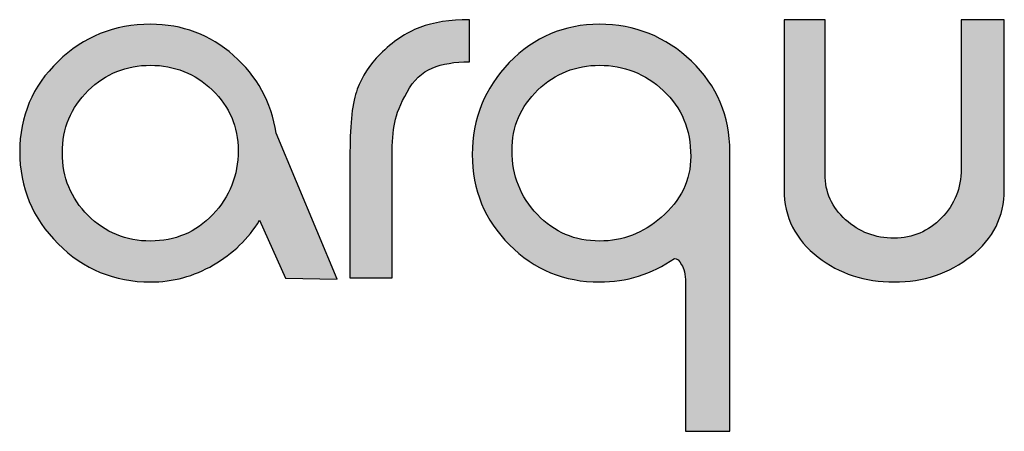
# Model space of a CAD drawing. Header units: millimetres. Extents: x -125 to 300, y 6 to 90.
# Tile 13 of 132: x -18.157 to -17.125, y 22.816 to 23.248. Entities that reach past the tile are written whole.
import ezdxf

# ---------------------------------------------------------------- set-up
doc = ezdxf.new("R2010")
doc.units = ezdxf.units.MM
doc.layers.get('0').update_dxf_attribs({"lineweight": 0})
doc.layers.add('Plano5', color=1, linetype='Continuous')

# ---------------------------------------------------------------- blocks, each defined once
blk = doc.blocks.new('JMULLER')
at = {"layer": 'Plano5', "linetype": 'Continuous', "lineweight": 0}
h = blk.add_hatch(color=7, dxfattribs=at)
h.dxf.hatch_style = 1
edge = h.paths.add_edge_path()
edge.add_spline(control_points=[(131.6482, -14.6047), (131.6482, -14.6047), (131.6482, -14.6047), (131.6482, -14.6047), (131.6482, -14.6047), (131.663, -14.5986), (131.681, -14.5955), (131.7022, -14.5955)], knot_values=[0.666667, 0.666667, 0.666667, 0.666667, 0.700001, 0.700001, 0.700001, 0.700101, 0.733334, 0.733334, 0.733334, 0.733334], degree=3, periodic=0)
edge.add_spline(control_points=[(131.7022, -14.5955), (131.7022, -14.5955), (131.7022, -14.5955), (131.7022, -14.5955), (131.7022, -14.5955), (131.7022, -14.5955), (131.7022, -14.5344), (131.7022, -14.5344)], knot_values=[0.6, 0.6, 0.6, 0.6, 0.633334, 0.633334, 0.633334, 0.633434, 0.666667, 0.666667, 0.666667, 0.666667], degree=3, periodic=0)
edge.add_spline(control_points=[(131.7022, -14.5344), (131.7022, -14.5344), (131.7022, -14.5344), (131.7022, -14.5344), (131.6743, -14.5344), (131.6503, -14.5382), (131.6302, -14.5457)], knot_values=[0.533334, 0.533334, 0.533334, 0.533334, 0.566667, 0.566667, 0.566667, 0.6, 0.6, 0.6, 0.6], degree=3, periodic=0)
edge.add_spline(control_points=[(131.6302, -14.5457), (131.6302, -14.5457), (131.6302, -14.5457), (131.6302, -14.5457), (131.6302, -14.5457), (131.6101, -14.5533), (131.5909, -14.5662), (131.5725, -14.5847)], knot_values=[0.466667, 0.466667, 0.466667, 0.466667, 0.500001, 0.500001, 0.500001, 0.500101, 0.533334, 0.533334, 0.533334, 0.533334], degree=3, periodic=0)
edge.add_spline(control_points=[(131.5725, -14.5847), (131.5725, -14.5847), (131.5725, -14.5847), (131.5725, -14.5847), (131.5725, -14.5847), (131.5574, -14.5997), (131.5464, -14.6166), (131.5394, -14.6353)], knot_values=[0.400001, 0.400001, 0.400001, 0.400001, 0.433334, 0.433334, 0.433334, 0.433434, 0.466667, 0.466667, 0.466667, 0.466667], degree=3, periodic=0)
edge.add_spline(control_points=[(131.5394, -14.6353), (131.5394, -14.6353), (131.5394, -14.6353), (131.5394, -14.6353), (131.5394, -14.6353), (131.5324, -14.654), (131.5289, -14.6842), (131.5289, -14.7261)], knot_values=[0.333334, 0.333334, 0.333334, 0.333334, 0.366668, 0.366668, 0.366668, 0.366768, 0.400001, 0.400001, 0.400001, 0.400001], degree=3, periodic=0)
edge.add_spline(control_points=[(131.5289, -14.7261), (131.5289, -14.7261), (131.5289, -14.7261), (131.5289, -14.7261), (131.5289, -14.7261), (131.5289, -14.7278), (131.5289, -14.7297), (131.5289, -14.7318)], knot_values=[0.3, 0.3, 0.3, 0.3, 0.316667, 0.316667, 0.316667, 0.316767, 0.333334, 0.333334, 0.333334, 0.333334], degree=3, periodic=0)
edge.add_spline(control_points=[(131.5289, -14.7318), (131.5289, -14.734), (131.5289, -14.7364), (131.5289, -14.7391), (131.5289, -14.7391), (131.5289, -14.7417), (131.5289, -14.7446), (131.5289, -14.7477)], knot_values=[0.233333, 0.233333, 0.233333, 0.233333, 0.266667, 0.266667, 0.266667, 0.266767, 0.3, 0.3, 0.3, 0.3], degree=3, periodic=0)
edge.add_spline(control_points=[(131.5289, -14.7477), (131.5289, -14.7509), (131.5289, -14.7543), (131.5289, -14.7579), (131.5289, -14.7579), (131.5289, -14.7579), (131.5289, -14.9094), (131.5289, -14.9094)], knot_values=[0.133334, 0.133334, 0.133334, 0.133334, 0.166667, 0.166667, 0.166667, 0.166767, 0.233333, 0.233333, 0.233333, 0.233333], degree=3, periodic=0)
edge.add_spline(control_points=[(131.5289, -14.9094), (131.5289, -14.9094), (131.59, -14.9094), (131.59, -14.9094)], knot_values=[0.066667, 0.066667, 0.066667, 0.066667, 0.133333, 0.133333, 0.133333, 0.133333], degree=3, periodic=0)
edge.add_spline(control_points=[(131.59, -14.9094), (131.59, -14.9094), (131.59, -14.747), (131.59, -14.747)], knot_values=[0, 0, 0, 0, 0.066666, 0.066666, 0.066666, 0.066666], degree=3, periodic=0)
edge.add_spline(control_points=[(131.59, -14.747), (131.59, -14.7437), (131.59, -14.7386), (131.59, -14.7319), (131.59, -14.7319), (131.59, -14.7271), (131.5901, -14.7224), (131.5903, -14.718)], knot_values=[0.916666, 0.916666, 0.916666, 0.916666, 0.983333, 0.983333, 0.983333, 0.983433, 1, 1, 1, 1], degree=3, periodic=0)
edge.add_spline(control_points=[(131.5903, -14.718), (131.5906, -14.7091), (131.5912, -14.701), (131.5922, -14.6939)], knot_values=[0.883334, 0.883334, 0.883334, 0.883334, 0.916666, 0.916666, 0.916666, 0.916666], degree=3, periodic=0)
edge.add_spline(control_points=[(131.5922, -14.6939), (131.5926, -14.6903), (131.5932, -14.687), (131.5938, -14.6838), (131.5938, -14.6838), (131.5963, -14.6713), (131.6023, -14.6565), (131.6118, -14.6395)], knot_values=[0.800001, 0.800001, 0.800001, 0.800001, 0.816668, 0.816668, 0.816668, 0.816768, 0.883334, 0.883334, 0.883334, 0.883334], degree=3, periodic=0)
edge.add_spline(control_points=[(131.6118, -14.6395), (131.6118, -14.6395), (131.6118, -14.6395), (131.6118, -14.6395), (131.6118, -14.6395), (131.6213, -14.6225), (131.6334, -14.6109), (131.6482, -14.6047)], knot_values=[0.733334, 0.733334, 0.733334, 0.733334, 0.766668, 0.766668, 0.766668, 0.766768, 0.800001, 0.800001, 0.800001, 0.800001], degree=3, periodic=0)
h = blk.add_hatch(color=7, dxfattribs=at)
h.dxf.hatch_style = 1
edge = h.paths.add_edge_path()
edge.add_spline(control_points=[(132.479, -14.7813), (132.479, -14.7813), (132.479, -14.7813), (132.479, -14.7813), (132.479, -14.7813), (132.479, -14.7813), (132.479, -14.5345), (132.479, -14.5344)], knot_values=[0.500001, 0.500001, 0.500001, 0.500001, 0.535715, 0.535715, 0.535715, 0.535815, 0.571429, 0.571429, 0.571429, 0.571429], degree=3, periodic=0)
edge.add_spline(control_points=[(132.479, -14.5344), (132.479, -14.5344), (132.4163, -14.5344), (132.4163, -14.5344)], knot_values=[0.428572, 0.428572, 0.428572, 0.428572, 0.499999, 0.499999, 0.499999, 0.499999], degree=3, periodic=0)
edge.add_spline(control_points=[(132.4163, -14.5344), (132.4163, -14.5345), (132.4163, -14.7512), (132.4163, -14.7512)], knot_values=[0.357143, 0.357143, 0.357143, 0.357143, 0.428571, 0.428571, 0.428571, 0.428571], degree=3, periodic=0)
edge.add_spline(control_points=[(132.4163, -14.7512), (132.4163, -14.7512), (132.4163, -14.7791), (132.4068, -14.8028), (132.3878, -14.8223)], knot_values=[0.285715, 0.285715, 0.285715, 0.285715, 0.321429, 0.357143, 0.357143, 0.357143, 0.357143], degree=3, periodic=0)
edge.add_spline(control_points=[(132.3878, -14.8223), (132.3878, -14.8223), (132.3878, -14.8223), (132.3878, -14.8223), (132.3878, -14.8223), (132.3688, -14.8418), (132.3459, -14.8516), (132.3192, -14.8516)], knot_values=[0.214286, 0.214286, 0.214286, 0.214286, 0.250001, 0.250001, 0.250001, 0.250101, 0.285715, 0.285715, 0.285715, 0.285715], degree=3, periodic=0)
edge.add_spline(control_points=[(132.3192, -14.8516), (132.3192, -14.8516), (132.3192, -14.8516), (132.3192, -14.8516), (132.3192, -14.8516), (132.2918, -14.8516), (132.2682, -14.8427), (132.2484, -14.8248)], knot_values=[0.142858, 0.142858, 0.142858, 0.142858, 0.178572, 0.178572, 0.178572, 0.178673, 0.214286, 0.214286, 0.214286, 0.214286], degree=3, periodic=0)
edge.add_spline(control_points=[(132.2484, -14.8248), (132.2484, -14.8248), (132.2484, -14.8248), (132.2484, -14.8248), (132.2484, -14.8248), (132.2286, -14.807), (132.2187, -14.7849), (132.2187, -14.7587)], knot_values=[0.071429, 0.071429, 0.071429, 0.071429, 0.107144, 0.107144, 0.107144, 0.107244, 0.142858, 0.142858, 0.142858, 0.142858], degree=3, periodic=0)
edge.add_spline(control_points=[(132.2187, -14.7587), (132.2187, -14.7587), (132.2187, -14.7587), (132.2187, -14.7587), (132.2187, -14.7587), (132.2187, -14.7587), (132.2187, -14.5345), (132.2187, -14.5344)], knot_values=[0.000001, 0.000001, 0.000001, 0.000001, 0.035715, 0.035715, 0.035715, 0.035815, 0.071429, 0.071429, 0.071429, 0.071429], degree=3, periodic=0)
edge.add_spline(control_points=[(132.2187, -14.5344), (132.2187, -14.5344), (132.1593, -14.5344), (132.1593, -14.5344), (132.1593, -14.5344), (132.1593, -14.5344), (132.1593, -14.7813), (132.1593, -14.7813), (132.1593, -14.7813), (132.1593, -14.8209), (132.1757, -14.8536), (132.2087, -14.8792)], knot_values=[0.785715, 0.785715, 0.785715, 0.785715, 0.857142, 0.857142, 0.857142, 0.857242, 0.928571, 0.928571, 0.928571, 0.928671, 0.999999, 0.999999, 0.999999, 0.999999], degree=3, periodic=0)
edge.add_spline(control_points=[(132.2087, -14.8792), (132.2087, -14.8792), (132.2087, -14.8792), (132.2087, -14.8792), (132.2087, -14.8792), (132.2394, -14.9032), (132.2762, -14.9152), (132.3191, -14.9152)], knot_values=[0.714286, 0.714286, 0.714286, 0.714286, 0.750001, 0.750001, 0.750001, 0.750101, 0.785715, 0.785715, 0.785715, 0.785715], degree=3, periodic=0)
edge.add_spline(control_points=[(132.3191, -14.9152), (132.3192, -14.9152), (132.3192, -14.9152), (132.3192, -14.9152), (132.3192, -14.9152), (132.3616, -14.9152), (132.3988, -14.9027), (132.4309, -14.8776)], knot_values=[0.642858, 0.642858, 0.642858, 0.642858, 0.678572, 0.678572, 0.678572, 0.678672, 0.714286, 0.714286, 0.714286, 0.714286], degree=3, periodic=0)
edge.add_spline(control_points=[(132.4309, -14.8776), (132.4309, -14.8776), (132.4309, -14.8776), (132.4309, -14.8776), (132.4309, -14.8776), (132.463, -14.8524), (132.479, -14.8204), (132.479, -14.7813)], knot_values=[0.571429, 0.571429, 0.571429, 0.571429, 0.607144, 0.607144, 0.607144, 0.607244, 0.642858, 0.642858, 0.642858, 0.642858], degree=3, periodic=0)
h = blk.add_hatch(color=7, dxfattribs=at)
h.dxf.hatch_style = 1
edge = h.paths.add_edge_path()
edge.add_spline(control_points=[(131.4218, -14.6993), (131.4145, -14.6541), (131.3939, -14.6165), (131.3598, -14.5863), (131.3598, -14.5863), (131.3258, -14.5562), (131.2856, -14.5411), (131.2393, -14.5411)], knot_values=[0.818183, 0.818183, 0.818183, 0.818183, 0.909092, 0.909092, 0.909092, 0.909192, 1, 1, 1, 1], degree=3, periodic=0)
edge.add_spline(control_points=[(131.2393, -14.5411), (131.2393, -14.5411), (131.2393, -14.5411), (131.2393, -14.5411), (131.2393, -14.5411), (131.1868, -14.5411), (131.1421, -14.5591), (131.1049, -14.5951)], knot_values=[0.727274, 0.727274, 0.727274, 0.727274, 0.772729, 0.772729, 0.772729, 0.772829, 0.818183, 0.818183, 0.818183, 0.818183], degree=3, periodic=0)
edge.add_spline(control_points=[(131.1049, -14.5951), (131.1049, -14.5951), (131.1049, -14.5951), (131.1049, -14.5951), (131.1049, -14.5951), (131.0678, -14.6311), (131.0493, -14.6748), (131.0493, -14.7261)], knot_values=[0.636365, 0.636365, 0.636365, 0.636365, 0.68182, 0.68182, 0.68182, 0.68192, 0.727274, 0.727274, 0.727274, 0.727274], degree=3, periodic=0)
edge.add_spline(control_points=[(131.0493, -14.7261), (131.0493, -14.7261), (131.0493, -14.7261), (131.0493, -14.7261), (131.0493, -14.7261), (131.0493, -14.778), (131.0678, -14.8225), (131.1049, -14.8596)], knot_values=[0.545455, 0.545455, 0.545455, 0.545455, 0.59091, 0.59091, 0.59091, 0.59101, 0.636365, 0.636365, 0.636365, 0.636365], degree=3, periodic=0)
edge.add_spline(control_points=[(131.1049, -14.8596), (131.1049, -14.8596), (131.1049, -14.8596), (131.1049, -14.8596), (131.1049, -14.8596), (131.1421, -14.8967), (131.1868, -14.9152), (131.2393, -14.9152)], knot_values=[0.454546, 0.454546, 0.454546, 0.454546, 0.500001, 0.500001, 0.500001, 0.500101, 0.545455, 0.545455, 0.545455, 0.545455], degree=3, periodic=0)
edge.add_spline(control_points=[(131.2393, -14.9152), (131.2393, -14.9152), (131.2393, -14.9152), (131.2393, -14.9152), (131.2393, -14.9152), (131.2717, -14.9152), (131.3021, -14.907), (131.3305, -14.8905)], knot_values=[0.363637, 0.363637, 0.363637, 0.363637, 0.409092, 0.409092, 0.409092, 0.409192, 0.454546, 0.454546, 0.454546, 0.454546], degree=3, periodic=0)
edge.add_spline(control_points=[(131.3305, -14.8905), (131.3305, -14.8905), (131.3305, -14.8905), (131.3305, -14.8905), (131.3305, -14.8905), (131.359, -14.8741), (131.3813, -14.8524), (131.3975, -14.8257)], knot_values=[0.272728, 0.272728, 0.272728, 0.272728, 0.318183, 0.318183, 0.318183, 0.318283, 0.363637, 0.363637, 0.363637, 0.363637], degree=3, periodic=0)
edge.add_spline(control_points=[(131.3975, -14.8257), (131.3975, -14.8257), (131.3975, -14.8257), (131.3975, -14.8257), (131.3975, -14.8257), (131.3975, -14.8257), (131.4353, -14.9096), (131.4353, -14.9096)], knot_values=[0.181819, 0.181819, 0.181819, 0.181819, 0.227274, 0.227274, 0.227274, 0.227374, 0.272728, 0.272728, 0.272728, 0.272728], degree=3, periodic=0)
edge.add_spline(control_points=[(131.4353, -14.9096), (131.4353, -14.9096), (131.5105, -14.911), (131.5105, -14.911)], knot_values=[0.09091, 0.09091, 0.09091, 0.09091, 0.181817, 0.181817, 0.181817, 0.181817], degree=3, periodic=0)
edge.add_spline(control_points=[(131.5105, -14.911), (131.5105, -14.911), (131.4218, -14.6993), (131.4218, -14.6993)], knot_values=[0, 0, 0, 0, 0.090908, 0.090908, 0.090908, 0.090908], degree=3, periodic=0)
edge = h.paths.add_edge_path(flags=16)
edge.add_spline(control_points=[(131.2393, -14.6006), (131.2739, -14.6006), (131.3038, -14.6125), (131.3289, -14.6365), (131.3289, -14.6365), (131.354, -14.6605), (131.3665, -14.6898), (131.3665, -14.7244)], knot_values=[0.750001, 0.750001, 0.750001, 0.750001, 0.875001, 0.875001, 0.875001, 0.875101, 1, 1, 1, 1], degree=3, periodic=0)
edge.add_spline(control_points=[(131.3665, -14.7244), (131.3665, -14.7244), (131.3665, -14.7244), (131.3665, -14.7244), (131.3665, -14.7244), (131.3665, -14.7607), (131.3543, -14.7916), (131.3297, -14.8173)], knot_values=[0.625001, 0.625001, 0.625001, 0.625001, 0.687502, 0.687502, 0.687502, 0.687602, 0.750001, 0.750001, 0.750001, 0.750001], degree=3, periodic=0)
edge.add_spline(control_points=[(131.3297, -14.8173), (131.3297, -14.8173), (131.3297, -14.8173), (131.3297, -14.8173), (131.3297, -14.8173), (131.3051, -14.843), (131.275, -14.8558), (131.2393, -14.8558)], knot_values=[0.500001, 0.500001, 0.500001, 0.500001, 0.562502, 0.562502, 0.562502, 0.562602, 0.625001, 0.625001, 0.625001, 0.625001], degree=3, periodic=0)
edge.add_spline(control_points=[(131.2393, -14.8558), (131.2393, -14.8558), (131.2393, -14.8558), (131.2393, -14.8558), (131.2393, -14.8558), (131.2036, -14.8558), (131.1733, -14.8434), (131.1485, -14.8186)], knot_values=[0.375001, 0.375001, 0.375001, 0.375001, 0.437502, 0.437502, 0.437502, 0.437602, 0.500001, 0.500001, 0.500001, 0.500001], degree=3, periodic=0)
edge.add_spline(control_points=[(131.1485, -14.8186), (131.1485, -14.8186), (131.1485, -14.8186), (131.1485, -14.8186), (131.1485, -14.8186), (131.1236, -14.7937), (131.1112, -14.7635), (131.1112, -14.7278)], knot_values=[0.250001, 0.250001, 0.250001, 0.250001, 0.312502, 0.312502, 0.312502, 0.312602, 0.375001, 0.375001, 0.375001, 0.375001], degree=3, periodic=0)
edge.add_spline(control_points=[(131.1112, -14.7278), (131.1112, -14.7278), (131.1112, -14.7278), (131.1112, -14.7278), (131.1112, -14.7278), (131.1112, -14.6921), (131.1238, -14.6619), (131.1489, -14.6374)], knot_values=[0.125001, 0.125001, 0.125001, 0.125001, 0.187502, 0.187502, 0.187502, 0.187602, 0.250001, 0.250001, 0.250001, 0.250001], degree=3, periodic=0)
edge.add_spline(control_points=[(131.1489, -14.6374), (131.1489, -14.6374), (131.1489, -14.6374), (131.1489, -14.6374), (131.1489, -14.6374), (131.174, -14.6128), (131.2041, -14.6006), (131.2393, -14.6006)], knot_values=[0, 0, 0, 0, 0.062501, 0.062501, 0.062501, 0.062601, 0.125001, 0.125001, 0.125001, 0.125001], degree=3, periodic=0)
h = blk.add_hatch(color=7, dxfattribs=at)
h.dxf.hatch_style = 1
edge = h.paths.add_edge_path()
edge.add_spline(control_points=[(132.0806, -14.7261), (132.0806, -14.7261), (132.0806, -14.7261), (132.0806, -14.7261), (132.0806, -14.7261), (132.0806, -14.6742), (132.0619, -14.6304), (132.0246, -14.5947)], knot_values=[0.583334, 0.583334, 0.583334, 0.583334, 0.625001, 0.625001, 0.625001, 0.625101, 0.666667, 0.666667, 0.666667, 0.666667], degree=3, periodic=0)
edge.add_spline(control_points=[(132.0246, -14.5947), (132.0246, -14.5947), (132.0246, -14.5947), (132.0246, -14.5947), (132.0246, -14.5947), (131.9872, -14.559), (131.9427, -14.5411), (131.891, -14.5411)], knot_values=[0.500001, 0.500001, 0.500001, 0.500001, 0.541668, 0.541668, 0.541668, 0.541768, 0.583334, 0.583334, 0.583334, 0.583334], degree=3, periodic=0)
edge.add_spline(control_points=[(131.891, -14.5411), (131.891, -14.5411), (131.891, -14.5411), (131.891, -14.5411), (131.891, -14.5411), (131.8398, -14.5411), (131.7962, -14.5597), (131.7602, -14.5968)], knot_values=[0.416668, 0.416668, 0.416668, 0.416668, 0.458335, 0.458335, 0.458335, 0.458435, 0.500001, 0.500001, 0.500001, 0.500001], degree=3, periodic=0)
edge.add_spline(control_points=[(131.7602, -14.5968), (131.7602, -14.5968), (131.7602, -14.5968), (131.7602, -14.5968), (131.7602, -14.5968), (131.7244, -14.6339), (131.7064, -14.6784), (131.7064, -14.7303)], knot_values=[0.333334, 0.333334, 0.333334, 0.333334, 0.375001, 0.375001, 0.375001, 0.375101, 0.416668, 0.416668, 0.416668, 0.416668], degree=3, periodic=0)
edge.add_spline(control_points=[(131.7064, -14.7303), (131.7064, -14.7303), (131.7064, -14.7303), (131.7064, -14.7303), (131.7064, -14.7303), (131.7064, -14.7816), (131.7244, -14.8253), (131.7604, -14.8612)], knot_values=[0.250001, 0.250001, 0.250001, 0.250001, 0.291668, 0.291668, 0.291668, 0.291768, 0.333334, 0.333334, 0.333334, 0.333334], degree=3, periodic=0)
edge.add_spline(control_points=[(131.7604, -14.8612), (131.7604, -14.8612), (131.7604, -14.8612), (131.7604, -14.8612), (131.7604, -14.8612), (131.7964, -14.8972), (131.8401, -14.9152), (131.8914, -14.9152)], knot_values=[0.166667, 0.166667, 0.166667, 0.166667, 0.208335, 0.208335, 0.208335, 0.208435, 0.250001, 0.250001, 0.250001, 0.250001], degree=3, periodic=0)
edge.add_spline(control_points=[(131.8914, -14.9152), (131.8914, -14.9152), (131.8914, -14.9152), (131.8914, -14.9152), (131.8914, -14.9152), (131.9305, -14.9152), (131.9667, -14.9038), (132.0002, -14.8809)], knot_values=[0.083334, 0.083334, 0.083334, 0.083334, 0.125001, 0.125001, 0.125001, 0.125101, 0.166667, 0.166667, 0.166667, 0.166667], degree=3, periodic=0)
edge.add_spline(control_points=[(132.0002, -14.8809), (132.0002, -14.8809), (132.0002, -14.8809), (132.0002, -14.8809), (132.0002, -14.8809), (132.0036, -14.8809), (132.0069, -14.884), (132.0103, -14.8901)], knot_values=[0, 0, 0, 0, 0.041668, 0.041668, 0.041668, 0.041768, 0.083334, 0.083334, 0.083334, 0.083334], degree=3, periodic=0)
edge.add_spline(control_points=[(132.0103, -14.8901), (132.0142, -14.8951), (132.0161, -14.9038), (132.0161, -14.916), (132.0161, -14.916), (132.0161, -14.916), (132.0161, -15.132), (132.0161, -15.132)], knot_values=[0.833334, 0.833334, 0.833334, 0.833334, 0.916667, 0.916667, 0.916667, 0.916767, 1, 1, 1, 1], degree=3, periodic=0)
edge.add_spline(control_points=[(132.0161, -15.132), (132.0161, -15.132), (132.0806, -15.132), (132.0806, -15.132), (132.0806, -15.132)], knot_values=[0.75, 0.75, 0.75, 0.75, 0.791666, 0.833333, 0.833333, 0.833333, 0.833333], degree=3, periodic=0)
edge.add_spline(control_points=[(132.0806, -15.132), (132.0806, -15.132), (132.0806, -14.7261), (132.0806, -14.7261)], knot_values=[0.666667, 0.666667, 0.666667, 0.666667, 0.75, 0.75, 0.75, 0.75], degree=3, periodic=0)
edge = h.paths.add_edge_path(flags=16)
edge.add_spline(control_points=[(131.9839, -14.6374), (131.9839, -14.6374), (131.9839, -14.6374), (131.9839, -14.6374), (131.9839, -14.6374), (132.0104, -14.6619), (132.0237, -14.6937), (132.0237, -14.7328)], knot_values=[0.250001, 0.250001, 0.250001, 0.250001, 0.312502, 0.312502, 0.312502, 0.312602, 0.375001, 0.375001, 0.375001, 0.375001], degree=3, periodic=0)
edge.add_spline(control_points=[(132.0237, -14.7328), (132.0237, -14.7328), (132.0237, -14.7328), (132.0237, -14.7328), (132.0237, -14.7328), (132.0237, -14.7674), (132.0094, -14.7969), (131.981, -14.8215)], knot_values=[0.125001, 0.125001, 0.125001, 0.125001, 0.187502, 0.187502, 0.187502, 0.187602, 0.250001, 0.250001, 0.250001, 0.250001], degree=3, periodic=0)
edge.add_spline(control_points=[(131.981, -14.8215), (131.981, -14.8215), (131.981, -14.8215), (131.981, -14.8215), (131.981, -14.8215), (131.9547, -14.8444), (131.9249, -14.8558), (131.8914, -14.8558)], knot_values=[0, 0, 0, 0, 0.062501, 0.062501, 0.062501, 0.062601, 0.125001, 0.125001, 0.125001, 0.125001], degree=3, periodic=0)
edge.add_spline(control_points=[(131.8914, -14.8558), (131.8557, -14.8558), (131.8255, -14.843), (131.801, -14.8173), (131.801, -14.8173), (131.7764, -14.7916), (131.7642, -14.7607), (131.7642, -14.7244)], knot_values=[0.750001, 0.750001, 0.750001, 0.750001, 0.875001, 0.875001, 0.875001, 0.875101, 1, 1, 1, 1], degree=3, periodic=0)
edge.add_spline(control_points=[(131.7642, -14.7244), (131.7642, -14.7244), (131.7642, -14.7244), (131.7642, -14.7244), (131.7642, -14.7244), (131.7642, -14.6898), (131.7767, -14.6605), (131.8018, -14.6365)], knot_values=[0.625001, 0.625001, 0.625001, 0.625001, 0.687502, 0.687502, 0.687502, 0.687602, 0.750001, 0.750001, 0.750001, 0.750001], degree=3, periodic=0)
edge.add_spline(control_points=[(131.8018, -14.6365), (131.8018, -14.6365), (131.8018, -14.6365), (131.8018, -14.6365), (131.8018, -14.6365), (131.8269, -14.6125), (131.8568, -14.6006), (131.8914, -14.6006)], knot_values=[0.500001, 0.500001, 0.500001, 0.500001, 0.562502, 0.562502, 0.562502, 0.562602, 0.625001, 0.625001, 0.625001, 0.625001], degree=3, periodic=0)
edge.add_spline(control_points=[(131.8914, -14.6006), (131.8914, -14.6006), (131.8914, -14.6006), (131.8914, -14.6006), (131.8914, -14.6006), (131.9266, -14.6006), (131.9574, -14.6128), (131.9839, -14.6374)], knot_values=[0.375001, 0.375001, 0.375001, 0.375001, 0.437502, 0.437502, 0.437502, 0.437602, 0.500001, 0.500001, 0.500001, 0.500001], degree=3, periodic=0)
at = {"layer": 'Plano5', "color": 7}
for points, knots in [([(131.59, -14.747), (131.59, -14.747), (131.59, -14.9094), (131.59, -14.9094), (131.59, -14.9094), (131.59, -14.9094), (131.5289, -14.9094), (131.5289, -14.9094), (131.5289, -14.9094), (131.5289, -14.9094), (131.5289, -14.7579), (131.5289, -14.7579), (131.5289, -14.7579), (131.5289, -14.7506), (131.5289, -14.7444), (131.5289, -14.7391), (131.5289, -14.7391), (131.5289, -14.7338), (131.5289, -14.7294), (131.5289, -14.7261), (131.5289, -14.7261), (131.5289, -14.6842), (131.5324, -14.654), (131.5394, -14.6353), (131.5394, -14.6353), (131.5464, -14.6166), (131.5574, -14.5997), (131.5725, -14.5847), (131.5725, -14.5847), (131.5909, -14.5662), (131.6101, -14.5533), (131.6302, -14.5457), (131.6302, -14.5457), (131.6503, -14.5382), (131.6743, -14.5344), (131.7022, -14.5344), (131.7022, -14.5344), (131.7022, -14.5344), (131.7022, -14.5955), (131.7022, -14.5955), (131.7022, -14.5955), (131.681, -14.5955), (131.663, -14.5986), (131.6482, -14.6047), (131.6482, -14.6047), (131.6334, -14.6109), (131.6213, -14.6225), (131.6118, -14.6395), (131.6118, -14.6395), (131.6023, -14.6565), (131.5963, -14.6713), (131.5938, -14.6838), (131.5938, -14.6838), (131.5913, -14.6964), (131.59, -14.7124), (131.59, -14.7319), (131.59, -14.7319), (131.59, -14.7386), (131.59, -14.7437), (131.59, -14.747)], [0, 0, 0, 0, 0.066667, 0.066667, 0.066667, 0.066667, 0.133333, 0.133333, 0.133333, 0.133333, 0.2, 0.2, 0.2, 0.2, 0.266667, 0.266667, 0.266667, 0.266667, 0.333333, 0.333333, 0.333333, 0.333333, 0.4, 0.4, 0.4, 0.4, 0.466667, 0.466667, 0.466667, 0.466667, 0.533333, 0.533333, 0.533333, 0.533333, 0.6, 0.6, 0.6, 0.6, 0.666667, 0.666667, 0.666667, 0.666667, 0.733333, 0.733333, 0.733333, 0.733333, 0.8, 0.8, 0.8, 0.8, 0.866667, 0.866667, 0.866667, 0.866667, 0.933333, 0.933333, 0.933333, 0.933333, 1, 1, 1, 1]), ([(132.2187, -14.5344), (132.2187, -14.5344), (132.2187, -14.7587), (132.2187, -14.7587), (132.2187, -14.7587), (132.2187, -14.7849), (132.2286, -14.807), (132.2484, -14.8248), (132.2484, -14.8248), (132.2682, -14.8427), (132.2918, -14.8516), (132.3192, -14.8516), (132.3192, -14.8516), (132.3459, -14.8516), (132.3688, -14.8418), (132.3878, -14.8223), (132.3878, -14.8223), (132.4068, -14.8028), (132.4163, -14.7791), (132.4163, -14.7512), (132.4163, -14.7512), (132.4163, -14.7512), (132.4163, -14.5344), (132.4163, -14.5344), (132.4163, -14.5344), (132.4163, -14.5344), (132.479, -14.5344), (132.479, -14.5344), (132.479, -14.5344), (132.479, -14.5344), (132.479, -14.7813), (132.479, -14.7813), (132.479, -14.7813), (132.479, -14.8204), (132.463, -14.8524), (132.4309, -14.8776), (132.4309, -14.8776), (132.3988, -14.9027), (132.3616, -14.9152), (132.3192, -14.9152), (132.3192, -14.9152), (132.2762, -14.9152), (132.2394, -14.9032), (132.2087, -14.8792), (132.2087, -14.8792), (132.1757, -14.8536), (132.1593, -14.8209), (132.1593, -14.7813), (132.1593, -14.7813), (132.1593, -14.7813), (132.1593, -14.5344), (132.1593, -14.5344), (132.1593, -14.5344), (132.1593, -14.5344), (132.2187, -14.5344), (132.2187, -14.5344)], [0, 0, 0, 0, 0.071429, 0.071429, 0.071429, 0.071429, 0.142857, 0.142857, 0.142857, 0.142857, 0.214286, 0.214286, 0.214286, 0.214286, 0.285714, 0.285714, 0.285714, 0.285714, 0.357143, 0.357143, 0.357143, 0.357143, 0.428571, 0.428571, 0.428571, 0.428571, 0.5, 0.5, 0.5, 0.5, 0.571429, 0.571429, 0.571429, 0.571429, 0.642857, 0.642857, 0.642857, 0.642857, 0.714286, 0.714286, 0.714286, 0.714286, 0.785714, 0.785714, 0.785714, 0.785714, 0.857143, 0.857143, 0.857143, 0.857143, 0.928571, 0.928571, 0.928571, 0.928571, 1, 1, 1, 1]), ([(131.4218, -14.6993), (131.4218, -14.6993), (131.5105, -14.911), (131.5105, -14.911), (131.5105, -14.911), (131.5105, -14.911), (131.4353, -14.9096), (131.4353, -14.9096), (131.4353, -14.9096), (131.4353, -14.9096), (131.3975, -14.8257), (131.3975, -14.8257), (131.3975, -14.8257), (131.3813, -14.8524), (131.359, -14.8741), (131.3305, -14.8905), (131.3305, -14.8905), (131.3021, -14.907), (131.2717, -14.9152), (131.2393, -14.9152), (131.2393, -14.9152), (131.1868, -14.9152), (131.1421, -14.8967), (131.1049, -14.8596), (131.1049, -14.8596), (131.0678, -14.8225), (131.0493, -14.778), (131.0493, -14.7261), (131.0493, -14.7261), (131.0493, -14.6748), (131.0678, -14.6311), (131.1049, -14.5951), (131.1049, -14.5951), (131.1421, -14.5591), (131.1868, -14.5411), (131.2393, -14.5411), (131.2393, -14.5411), (131.2856, -14.5411), (131.3258, -14.5562), (131.3598, -14.5863), (131.3598, -14.5863), (131.3939, -14.6165), (131.4145, -14.6541), (131.4218, -14.6993)], [0, 0, 0, 0, 0.090909, 0.090909, 0.090909, 0.090909, 0.181818, 0.181818, 0.181818, 0.181818, 0.272727, 0.272727, 0.272727, 0.272727, 0.363636, 0.363636, 0.363636, 0.363636, 0.454545, 0.454545, 0.454545, 0.454545, 0.545455, 0.545455, 0.545455, 0.545455, 0.636364, 0.636364, 0.636364, 0.636364, 0.727273, 0.727273, 0.727273, 0.727273, 0.818182, 0.818182, 0.818182, 0.818182, 0.909091, 0.909091, 0.909091, 0.909091, 1, 1, 1, 1]), ([(132.0103, -14.8901), (132.0069, -14.884), (132.0036, -14.8809), (132.0002, -14.8809), (132.0002, -14.8809), (131.9667, -14.9038), (131.9305, -14.9152), (131.8914, -14.9152), (131.8914, -14.9152), (131.8401, -14.9152), (131.7964, -14.8972), (131.7604, -14.8612), (131.7604, -14.8612), (131.7244, -14.8253), (131.7064, -14.7816), (131.7064, -14.7303), (131.7064, -14.7303), (131.7064, -14.6784), (131.7244, -14.6339), (131.7602, -14.5968), (131.7602, -14.5968), (131.7962, -14.5597), (131.8398, -14.5411), (131.891, -14.5411), (131.891, -14.5411), (131.9427, -14.5411), (131.9872, -14.559), (132.0246, -14.5947), (132.0246, -14.5947), (132.0619, -14.6304), (132.0806, -14.6742), (132.0806, -14.7261), (132.0806, -14.7261), (132.0806, -14.7261), (132.0806, -15.132), (132.0806, -15.132), (132.0806, -15.132), (132.0806, -15.132), (132.0161, -15.132), (132.0161, -15.132), (132.0161, -15.132), (132.0161, -15.132), (132.0161, -14.916), (132.0161, -14.916), (132.0161, -14.916), (132.0161, -14.9038), (132.0142, -14.8951), (132.0103, -14.8901)], [0, 0, 0, 0, 0.083333, 0.083333, 0.083333, 0.083333, 0.166667, 0.166667, 0.166667, 0.166667, 0.25, 0.25, 0.25, 0.25, 0.333333, 0.333333, 0.333333, 0.333333, 0.416667, 0.416667, 0.416667, 0.416667, 0.5, 0.5, 0.5, 0.5, 0.583333, 0.583333, 0.583333, 0.583333, 0.666667, 0.666667, 0.666667, 0.666667, 0.75, 0.75, 0.75, 0.75, 0.833333, 0.833333, 0.833333, 0.833333, 0.916667, 0.916667, 0.916667, 0.916667, 1, 1, 1, 1]), ([(131.2393, -14.6006), (131.2041, -14.6006), (131.174, -14.6128), (131.1489, -14.6374), (131.1489, -14.6374), (131.1238, -14.6619), (131.1112, -14.6921), (131.1112, -14.7278), (131.1112, -14.7278), (131.1112, -14.7635), (131.1236, -14.7937), (131.1485, -14.8186), (131.1485, -14.8186), (131.1733, -14.8434), (131.2036, -14.8558), (131.2393, -14.8558), (131.2393, -14.8558), (131.275, -14.8558), (131.3051, -14.843), (131.3297, -14.8173), (131.3297, -14.8173), (131.3543, -14.7916), (131.3665, -14.7607), (131.3665, -14.7244), (131.3665, -14.7244), (131.3665, -14.6898), (131.354, -14.6605), (131.3289, -14.6365), (131.3289, -14.6365), (131.3038, -14.6125), (131.2739, -14.6006), (131.2393, -14.6006)], [0, 0, 0, 0, 0.125, 0.125, 0.125, 0.125, 0.25, 0.25, 0.25, 0.25, 0.375, 0.375, 0.375, 0.375, 0.5, 0.5, 0.5, 0.5, 0.625, 0.625, 0.625, 0.625, 0.75, 0.75, 0.75, 0.75, 0.875, 0.875, 0.875, 0.875, 1, 1, 1, 1]), ([(131.8914, -14.8558), (131.9249, -14.8558), (131.9547, -14.8444), (131.981, -14.8215), (131.981, -14.8215), (132.0094, -14.7969), (132.0237, -14.7674), (132.0237, -14.7328), (132.0237, -14.7328), (132.0237, -14.6937), (132.0104, -14.6619), (131.9839, -14.6374), (131.9839, -14.6374), (131.9574, -14.6128), (131.9266, -14.6006), (131.8914, -14.6006), (131.8914, -14.6006), (131.8568, -14.6006), (131.8269, -14.6125), (131.8018, -14.6365), (131.8018, -14.6365), (131.7767, -14.6605), (131.7642, -14.6898), (131.7642, -14.7244), (131.7642, -14.7244), (131.7642, -14.7607), (131.7764, -14.7916), (131.801, -14.8173), (131.801, -14.8173), (131.8255, -14.843), (131.8557, -14.8558), (131.8914, -14.8558)], [0, 0, 0, 0, 0.125, 0.125, 0.125, 0.125, 0.25, 0.25, 0.25, 0.25, 0.375, 0.375, 0.375, 0.375, 0.5, 0.5, 0.5, 0.5, 0.625, 0.625, 0.625, 0.625, 0.75, 0.75, 0.75, 0.75, 0.875, 0.875, 0.875, 0.875, 1, 1, 1, 1])]:
    blk.add_open_spline(points, degree=3, knots=knots, dxfattribs=at)

msp = doc.modelspace()

# ---------------------------------------------------------------- block references
at = {"color": 0, "xscale": 0.7218114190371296, "yscale": 0.7218114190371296, "zscale": 0.7218114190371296}
msp.add_blockref('JMULLER', (-112.74996, 33.73873), dxfattribs=at)
msp.add_blockref('JMULLER', (-112.74996, 33.73873), dxfattribs=at)

doc.saveas('drawing.dxf')
